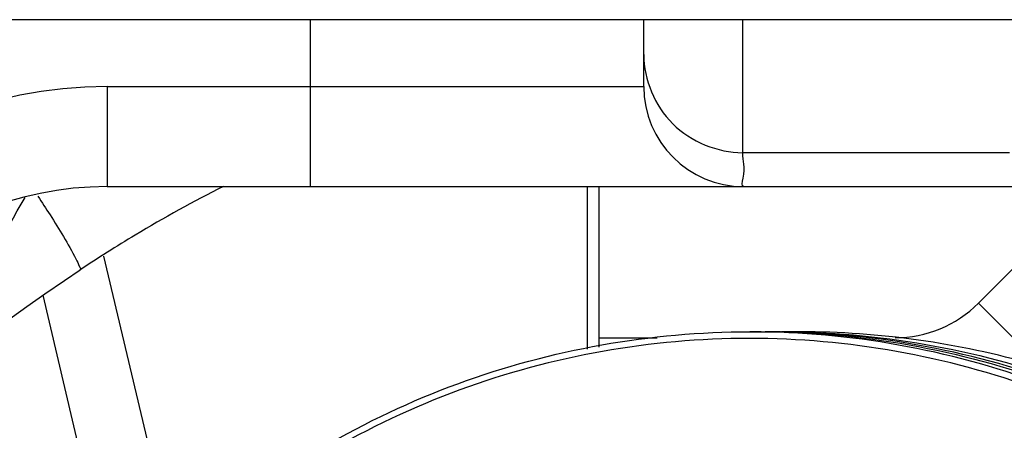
# Model space of a CAD drawing. Header units: millimetres. Extents: x 0 to 9512, y 0 to 6728.
# Tile 38 of 119: x 5029 to 5059, y 1161 to 1173. Entities that reach past the tile are written whole.
import ezdxf

# ---------------------------------------------------------------- set-up
doc = ezdxf.new("R2010")
doc.units = ezdxf.units.MM
doc.header["$LTSCALE"] = 523.16
doc.layers.get('0').update_dxf_attribs({"linetype": 'CONTINUOUS'})
for name, color, linetype in [('304103000046DXF_CONTINUOUS_LINE', 7, 'CONTINUOUS'), ('304103000094DXF_CONTINUOUS_LINE', 7, 'CONTINUOUS'), ('304106000022DXF_CONTINUOUS_LINE', 7, 'CONTINUOUS'), ('304106000057DXF_CONTINUOUS_LINE', 7, 'CONTINUOUS'), ('运动范围_DXF_DIMENSION', 7, 'CONTINUOUS')]:
    doc.layers.add(name, color=color, linetype=linetype)
doc.styles.get("Standard").update_dxf_attribs({"font": 'txt', "width": 0.7})
doc.dimstyles.new('DIMSTYLE_18', dxfattribs={"dimtxt": 80, "dimasz": 48, "dimexe": 1, "dimexo": 0, "dimgap": 5, "dimtad": 0, "dimtih": 1, "dimtoh": 1, "dimdec": 1, "dimdsep": 46, "dimtxsty": 'Standard', "dimblk": '_FILLED', "dimblk1": '_FILLED', "dimblk2": '_FILLED', "dimcen": 0.09, "dimclrt": 5, "dimazin": 2, "dimtp": 0.5, "dimtm": 0.5, "dimtfac": 1, "dimtdec": 65535, "dimtofl": 0, "dimtmove": 0, "dimatfit": 3, "dimldrblk": '_FILLED', "dimfxl": 0, "dimtolj": 1, "dimarcsym": 0})

# ---------------------------------------------------------------- blocks, each defined once
blk = doc.blocks.new('*D31')
at = {"layer": '运动范围_DXF_DIMENSION', "color": 2, "linetype": 'Continuous', "transparency": 16777216}
for start, end in [(287.445481, 360), (193, 261.806311)]:
    blk.add_arc((4873.138, 1359.384), 660.059, start, end, dxfattribs=at)
for points in [[(5539.447, 1311.125), (5533.197, 1359.384), (5523.457, 1311.706)], [(4250.211, 1166.638), (4229.996, 1210.903), (4234.762, 1162.475)]]:
    blk.add_solid(points, dxfattribs=at)
blk = doc.blocks.new('_FILLED')
at = {"color": 0, "linetype": 'ByBlock'}
blk.add_solid([(0, 0), (-1, 0.16667), (-1, -0.16667)], dxfattribs=at)

msp = doc.modelspace()

# ---------------------------------------------------------------- linework, layer by layer
at = {"color": 2, "linetype": 'Continuous'}
msp.add_circle((4873.138, 1359.384), 460.97, dxfattribs=at)
at = {"layer": '304103000046DXF_CONTINUOUS_LINE', "color": 9, "linetype": 'Continuous'}
for p, q in [((5058.176, 1164.889), (5061.671, 1168.384)), ((5060.155, 1162.911), (5058.176, 1164.889)), ((5046.794, 1163.856), (5048.537, 1163.856))]:
    msp.add_line(p, q, dxfattribs=at)
msp.add_arc((5055.682, 1167.384), 3.528, 270, 315, dxfattribs=at)
at = {"layer": '304103000094DXF_CONTINUOUS_LINE', "color": 7, "linetype": 'Continuous'}
for p, q in [((5091.501, 1173.384), (5004.147, 1173.384)), ((5048.138, 1171.384), (5048.138, 1173.384)), ((5032.042, 1168.384), (5085.108, 1168.384))]:
    msp.add_line(p, q, dxfattribs=at)
at = {"layer": '304103000094DXF_CONTINUOUS_LINE', "color": 9, "linetype": 'Continuous'}
for p, q in [((5038.138, 1168.384), (5038.138, 1173.384)), ((5051.106, 1169.397), (5051.106, 1173.384)), ((5032.042, 1171.384), (5048.138, 1171.384)), ((5032.042, 1171.384), (5032.042, 1168.384)), ((5059.106, 1169.397), (5051.106, 1169.397))]:
    msp.add_line(p, q, dxfattribs=at)
at = {"layer": '304103000094DXF_CONTINUOUS_LINE', "color": 7, "linetype": 'Continuous'}
for points in [[(5029.63, 1164.789), (5030.171, 1165.167), (5030.762, 1165.574), (5031.227, 1165.886)], [(5026.653, 1163.384), (5027.147, 1163.425), (5027.671, 1163.56), (5028.117, 1163.76), (5028.446, 1163.959), (5028.759, 1164.172), (5029.63, 1164.789)]]:
    msp.add_lwpolyline(points, dxfattribs=at)
at = {"layer": '304103000094DXF_CONTINUOUS_LINE', "color": 9, "linetype": 'Continuous'}
msp.add_arc((5032.042, 1158.384), 13, 90, 180, dxfattribs=at)
at = {"layer": '304103000094DXF_CONTINUOUS_LINE', "color": 7, "linetype": 'Continuous'}
for centre, radius, start, end in [((5051.138, 1171.384), 3, 180, 270), ((5032.042, 1158.384), 10, 90, 180), ((5054.415, 1131), 41.891, 116.8011, 120.9311), ((5054.407, 1131.012), 41.877, 120.9304, 123.621)]:
    msp.add_arc(centre, radius, start, end, dxfattribs=at)
at = {"layer": '304103000094DXF_CONTINUOUS_LINE', "color": 9, "linetype": 'Continuous'}
for points, knots in [([(5048.138, 1172.337), (5048.138, 1171.589), (5048.783, 1170.025), (5050.348, 1169.405), (5051.106, 1169.397)], [0, 0, 0, 0, 0.496407, 1, 1, 1, 1]), ([(5051.138, 1168.384), (5051.053, 1168.384), (5051.227, 1168.932), (5051.11, 1169.144), (5051.106, 1169.397)], [0, 0, 0, 0, 0.250951, 1, 1, 1, 1]), ([(5026.654, 1163.384), (5026.828, 1163.384), (5027.104, 1164.108), (5028.144, 1165.407), (5028.942, 1166.993), (5029.581, 1168.06)], [0, 0, 0, 0, 0.094509, 0.324643, 1, 1, 1, 1]), ([(5029.96, 1168.102), (5030.083, 1167.914), (5030.478, 1167.295), (5030.869, 1166.672), (5031.103, 1166.219)], [0, 0, 0, 0, 0.305865, 1, 1, 1, 1]), ([(5031.103, 1166.219), (5031.143, 1166.142), (5031.171, 1166.057), (5031.253, 1165.905), (5031.227, 1165.886)], [0, 0, 0, 0, 0.726382, 1, 1, 1, 1])]:
    msp.add_open_spline(points, degree=3, knots=knots, dxfattribs=at)
at = {"layer": '304106000022DXF_CONTINUOUS_LINE', "color": 7, "linetype": 'Continuous'}
for p, q in [((5051.317, 1164.034), (5051.662, 1164.034)), ((5051.662, 1164.034), (5051.892, 1164.034)), ((5051.892, 1164.034), (5052.238, 1164.034)), ((5052.376, 1164.034), (5052.307, 1164.029)), ((5052.307, 1164.034), (5052.836, 1164.034))]:
    msp.add_line(p, q, dxfattribs=at)
at = {"layer": '304106000022DXF_CONTINUOUS_LINE', "color": 9, "linetype": 'Continuous'}
for centre, radius, start, end in [((5051.317, 1138.598), 25.436, 89.2221, 90), ((5051.892, 1138.598), 25.436, 89.2221, 90), ((5052.376, 1138.651), 25.382, 90, 90.2389), ((5052.836, 1138.652), 25.382, 90, 91.0342)]:
    msp.add_arc(centre, radius, start, end, dxfattribs=at)
at = {"layer": '304106000022DXF_CONTINUOUS_LINE', "color": 7, "linetype": 'Continuous'}
msp.add_arc((5051.892, 1138.665), 25.368, 90, 90.2601, dxfattribs=at)
for points, knots in [([(5026.205, 1142.767), (5026.697, 1145.694), (5028.73, 1151.422), (5034.531, 1158.405), (5042.371, 1162.976), (5048.352, 1164.034), (5051.317, 1164.034)], [0, 0, 0, 0, 0.250151, 0.500202, 0.750139, 1, 1, 1, 1]), ([(5051.662, 1164.034), (5054.626, 1164.034), (5060.608, 1162.976), (5068.448, 1158.405), (5074.249, 1151.422), (5076.282, 1145.694), (5076.774, 1142.767)], [0, 0, 0, 0, 0.249861, 0.499798, 0.749849, 1, 1, 1, 1]), ([(5052.238, 1164.034), (5055.152, 1164.034), (5061.03, 1163.012), (5068.772, 1158.592), (5074.573, 1151.818), (5076.688, 1146.235), (5077.241, 1143.37)], [0, 0, 0, 0, 0.249862, 0.499797, 0.749845, 1, 1, 1, 1]), ([(5066.324, 1160.154), (5064.323, 1161.409), (5059.946, 1163.368), (5055.198, 1164.034), (5052.836, 1164.034)], [0, 0, 0, 0, 0.500089, 1, 1, 1, 1])]:
    msp.add_open_spline(points, degree=3, knots=knots, dxfattribs=at)
at = {"layer": '304106000022DXF_CONTINUOUS_LINE', "color": 9, "linetype": 'Continuous'}
for points, knots in [([(5076.221, 1142.734), (5075.733, 1145.638), (5073.715, 1151.321), (5067.962, 1158.249), (5060.175, 1162.784), (5051.306, 1164.359), (5042.437, 1162.784), (5034.65, 1158.249), (5028.897, 1151.321), (5026.879, 1145.638), (5026.391, 1142.734)], [0, 0, 0, 0, 0.125076, 0.250101, 0.375068, 0.5, 0.624932, 0.749899, 0.874924, 1, 1, 1, 1]), ([(5076.428, 1142.767), (5075.941, 1145.666), (5073.937, 1151.34), (5068.229, 1158.283), (5060.506, 1162.874), (5054.598, 1163.992), (5051.662, 1164.032)], [0, 0, 0, 0, 0.25015, 0.500201, 0.750136, 1, 1, 1, 1]), ([(5077.004, 1142.767), (5076.517, 1145.666), (5074.513, 1151.34), (5068.805, 1158.283), (5061.082, 1162.874), (5055.173, 1163.992), (5052.238, 1164.032)], [0, 0, 0, 0, 0.25015, 0.500201, 0.750136, 1, 1, 1, 1])]:
    msp.add_open_spline(points, degree=3, knots=knots, dxfattribs=at)
at = {"layer": '304106000057DXF_CONTINUOUS_LINE', "color": 9, "linetype": 'Continuous'}
for p, q in [((5046.446, 1163.51), (5046.446, 1168.384)), ((5033.588, 1159.34), (5031.943, 1166.303)), ((5031.727, 1158.311), (5030.116, 1165.129))]:
    msp.add_line(p, q, dxfattribs=at)
at = {"layer": '304106000057DXF_CONTINUOUS_LINE', "color": 7, "linetype": 'Continuous'}
msp.add_line((5046.794, 1163.578), (5046.794, 1168.384), dxfattribs=at)

# ---------------------------------------------------------------- dimensions: what is measured, and where the dimension line sits
at = {"layer": '运动范围_DXF_DIMENSION', "color": 2, "linetype": 'Continuous'}
dim = msp.add_angular_dim_2l(base=(4947.859, 703.568), line1=((4236.427, 1212.388), (4229.996, 1210.903)), line2=((5526.596, 1359.384), (5533.197, 1359.384)), dimstyle='DIMSTYLE_18', dxfattribs=at)
dim.commit()
dim.dimension.update_dxf_attribs({"geometry": '*D31', "text_midpoint": (4819.066, 661.369), "dimtype": 162})

doc.saveas('drawing.dxf')
